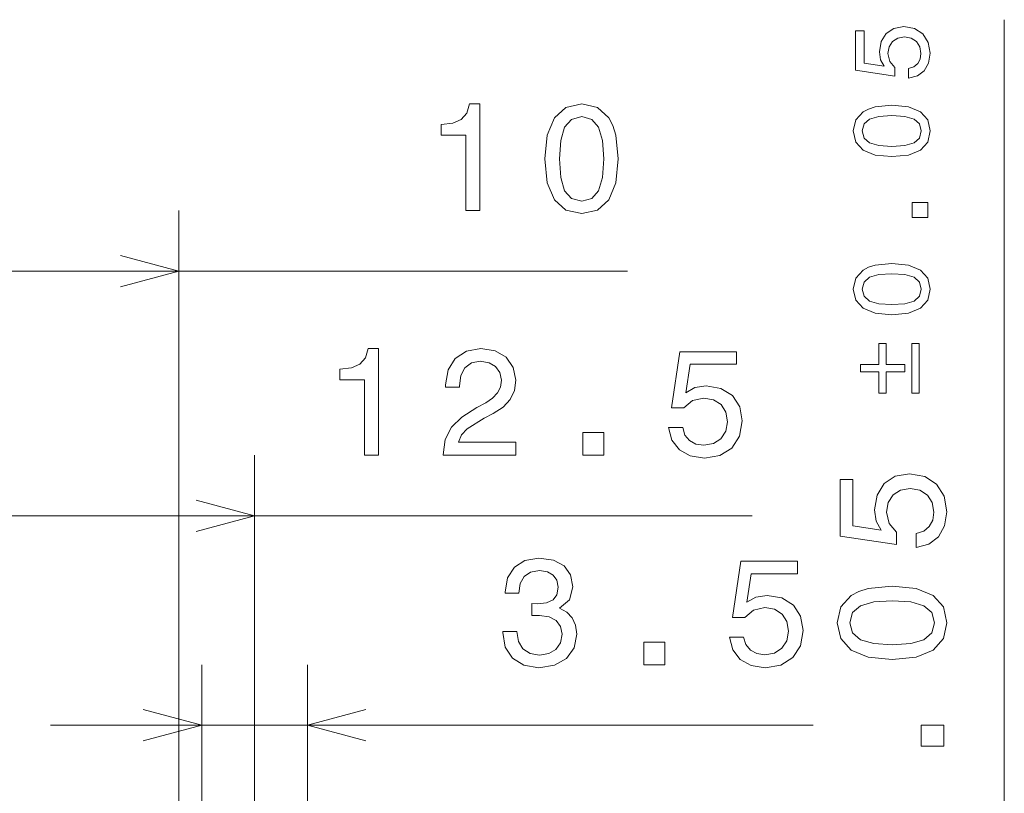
# Model space of a CAD drawing. Extents: x 0 to 420, y 0 to 297.
# Tile 5 of 30: x 58 to 91, y 107 to 132. Entities that reach past the tile are written whole.
import ezdxf

# ---------------------------------------------------------------- set-up
doc = ezdxf.new("R2010")
doc.units = 0

msp = doc.modelspace()

# ---------------------------------------------------------------- linework, layer by layer
at = {"color": 7, "lineweight": 13}
for p, q in [((90.759872, 96.42366), (90.759872, 132.439865)), ((63.469051, 95.750977), (63.469051, 126.128754)), ((53.469051, 124.128754), (78.303719, 124.128754)), ((65.969055, 102.406105), (65.969055, 118.037842)), ((53.469051, 116.037842), (82.424644, 116.037842)), ((64.219055, 102.472923), (64.219055, 111.108765)), ((67.719055, 102.472923), (67.719055, 111.108765)), ((59.219051, 109.108765), (84.439316, 109.108765))]:
    msp.add_line(p, q, dxfattribs=at)
for points in [[(87.595894, 130.501755), (87.885376, 130.579422), (88.111313, 130.752396), (88.252518, 131.006577), (88.305481, 131.33136), (88.241928, 131.687927), (88.068947, 131.966812), (87.793587, 132.143326), (87.440567, 132.210388), (87.112244, 132.150391), (86.854538, 131.980927), (86.688614, 131.716156), (86.628601, 131.373718), (86.670967, 131.108948), (86.78746, 130.904205), (86.127304, 131.003052), (86.127304, 132.076248), (85.83783, 132.076248), (85.83783, 130.766525), (87.136963, 130.572357), (87.136963, 130.854782), (86.971039, 131.05954), (86.911026, 131.32077), (86.94986, 131.546707), (87.06282, 131.719696), (87.235809, 131.829132), (87.458214, 131.867966), (87.680618, 131.829132), (87.853607, 131.716156), (87.963043, 131.543182), (88.001877, 131.32077), (87.977158, 131.133667), (87.895966, 130.988922), (87.768875, 130.883026), (87.595894, 130.830063)], [(72.958908, 126.128754), (73.417839, 126.128754), (73.417839, 129.653976), (73.074905, 129.653976), (72.984123, 129.346344), (72.802567, 129.139557), (72.525192, 129.018524), (72.141907, 128.97818), (72.141907, 128.620117), (72.958908, 128.620117)], [(75.57029, 127.838409), (75.645935, 127.046623), (75.882965, 126.481781), (76.261215, 126.13884), (76.785706, 126.027893), (77.305161, 126.13884), (77.683403, 126.481781), (77.91539, 127.046623), (77.996078, 127.838409), (77.91539, 128.625153), (77.819565, 128.937836), (77.683403, 129.195038), (77.305161, 129.537979), (76.785706, 129.653976), (76.261215, 129.537979), (75.882965, 129.190002), (75.645935, 128.625153)], [(87.038116, 127.911247), (87.592361, 127.964203), (87.987747, 128.130127), (88.227814, 128.394897), (88.305481, 128.762039), (88.227814, 129.125656), (87.987747, 129.390427), (87.592361, 129.552826), (87.038116, 129.609299), (86.487396, 129.552826), (86.268517, 129.485748), (86.08847, 129.390427), (85.848419, 129.125656), (85.76722, 128.762039), (85.848419, 128.394897), (86.092003, 128.130127), (86.487396, 127.964203)], [(87.038116, 128.250153), (86.610947, 128.278397), (86.303818, 128.366653), (86.123779, 128.525513), (86.060226, 128.762039), (86.123779, 128.995041), (86.303818, 129.1539), (86.610947, 129.242157), (87.038116, 129.270401), (87.468803, 129.242157), (87.77594, 129.1539), (87.955978, 128.995041), (88.015991, 128.762039), (87.955978, 128.525513), (87.77594, 128.366653), (87.468803, 128.278397)], [(76.054443, 127.838409), (76.094788, 128.448639), (76.220871, 128.887405), (76.447815, 129.144608), (76.785706, 129.235382), (77.118561, 129.144608), (77.345505, 128.887405), (77.471588, 128.448639), (77.511932, 127.838409), (77.471588, 127.223137), (77.345505, 126.784378), (77.118561, 126.527176), (76.785706, 126.441437), (76.447815, 126.527176), (76.220871, 126.784378), (76.094788, 127.223137)], [(88.234871, 125.903236), (88.234871, 126.390411), (87.708862, 126.390411), (87.708862, 125.903236)], [(87.038116, 122.680817), (87.592361, 122.733772), (87.987747, 122.899689), (88.227814, 123.164459), (88.305481, 123.531609), (88.227814, 123.895226), (87.987747, 124.159996), (87.592361, 124.322388), (87.038116, 124.378876), (86.487396, 124.322388), (86.268517, 124.25531), (86.08847, 124.159996), (85.848419, 123.895226), (85.76722, 123.531609), (85.848419, 123.164459), (86.092003, 122.899689), (86.487396, 122.733772)], [(87.038116, 123.019722), (86.610947, 123.047966), (86.303818, 123.136223), (86.123779, 123.295082), (86.060226, 123.531609), (86.123779, 123.764603), (86.303818, 123.92347), (86.610947, 124.011726), (87.038116, 124.039963), (87.468803, 124.011726), (87.77594, 123.92347), (87.955978, 123.764603), (88.015991, 123.531609), (87.955978, 123.295082), (87.77594, 123.136223), (87.468803, 123.047966)], [(69.607788, 118.037842), (70.066711, 118.037842), (70.066711, 121.563065), (69.723778, 121.563065), (69.632996, 121.255424), (69.451447, 121.048653), (69.174065, 120.927612), (68.790779, 120.887268), (68.790779, 120.529198), (69.607788, 120.529198)], [(72.204041, 118.037842), (74.609657, 118.037842), (74.609657, 118.471565), (72.708359, 118.471565), (72.81427, 118.708595), (72.995819, 118.905281), (73.555618, 119.263351), (73.853172, 119.414642), (74.18602, 119.631508), (74.423058, 119.883667), (74.559219, 120.181213), (74.609657, 120.519112), (74.523926, 120.942749), (74.286888, 121.275597), (73.923782, 121.487411), (73.454758, 121.563065), (72.970612, 121.477325), (72.602448, 121.240295), (72.365417, 120.862053), (72.284729, 120.362778), (72.284729, 120.292168), (72.743668, 120.292168), (72.743668, 120.332512), (72.789047, 120.675453), (72.925217, 120.927612), (73.142075, 121.088997), (73.429543, 121.14447), (73.722046, 121.09404), (73.938904, 120.967957), (74.080116, 120.771271), (74.130554, 120.524155), (74.095245, 120.292168), (73.99942, 120.095482), (73.838043, 119.924011), (73.616135, 119.77272), (73.318588, 119.611328), (72.824356, 119.298653), (72.476372, 118.965797), (72.2696, 118.56234), (72.204041, 118.052979)], [(79.655914, 118.950668), (79.766861, 118.537125), (80.013977, 118.214355), (80.37709, 118.012627), (80.841064, 117.936981), (81.350433, 118.027756), (81.748848, 118.274879), (82.001007, 118.668251), (82.096832, 119.172569), (82.011093, 119.641594), (81.769028, 120.00975), (81.390778, 120.24678), (80.901588, 120.332512), (80.523346, 120.271996), (80.230835, 120.105568), (80.372047, 121.048653), (81.90519, 121.048653), (81.90519, 121.462196), (80.034149, 121.462196), (79.756775, 119.606293), (80.160233, 119.606293), (80.452744, 119.843323), (80.825943, 119.929054), (81.148705, 119.873581), (81.395828, 119.712196), (81.552162, 119.46508), (81.607635, 119.147354), (81.552162, 118.829636), (81.390778, 118.582512), (81.143661, 118.426178), (80.825943, 118.370697), (80.558647, 118.406006), (80.351875, 118.521996), (80.200577, 118.703552), (80.124931, 118.950668)], [(87.465271, 120.792831), (87.465271, 121.036423), (86.854538, 121.036423), (86.854538, 121.735413), (86.614487, 121.735413), (86.614487, 121.036423), (86.007278, 121.036423), (86.007278, 120.792831), (86.614487, 120.792831), (86.614487, 120.093842), (86.854538, 120.093842), (86.854538, 120.792831)], [(87.705338, 120.093842), (87.948921, 120.093842), (87.948921, 121.735413), (87.705338, 121.735413)], [(76.822624, 118.037842), (77.518585, 118.037842), (77.518585, 118.789284), (76.822624, 118.789284)], [(87.847046, 114.985054), (88.26059, 115.096008), (88.583359, 115.343124), (88.785088, 115.706238), (88.860733, 116.170212), (88.769958, 116.679581), (88.522842, 117.077995), (88.129471, 117.330154), (87.625145, 117.42598), (87.156128, 117.34024), (86.787971, 117.098167), (86.550934, 116.719925), (86.465202, 116.230728), (86.525726, 115.852493), (86.692154, 115.559982), (85.749069, 115.701195), (85.749069, 117.234337), (85.335526, 117.234337), (85.335526, 115.363297), (87.191429, 115.085922), (87.191429, 115.48938), (86.954391, 115.781883), (86.868668, 116.155083), (86.924133, 116.477852), (87.085526, 116.724968), (87.332642, 116.88131), (87.65036, 116.936783), (87.968086, 116.88131), (88.215202, 116.719925), (88.371544, 116.472809), (88.427017, 116.155083), (88.391716, 115.887794), (88.275726, 115.681023), (88.094162, 115.529724), (87.847046, 115.454071)], [(74.17836, 112.208191), (74.17836, 112.17289), (74.259048, 111.688736), (74.496086, 111.32563), (74.869286, 111.093636), (75.363525, 111.007904), (75.888016, 111.093636), (76.281387, 111.315544), (76.533554, 111.668564), (76.624329, 112.122459), (76.583984, 112.420006), (76.47303, 112.662079), (76.291473, 112.848679), (76.0494, 112.984848), (76.377213, 113.257187), (76.493202, 113.690903), (76.417557, 114.084274), (76.200699, 114.381821), (75.847672, 114.56842), (75.363525, 114.633987), (74.90963, 114.553291), (74.561646, 114.33139), (74.334702, 113.978363), (74.259048, 113.509346), (74.259048, 113.474045), (74.707901, 113.474045), (74.748245, 113.796806), (74.879372, 114.028793), (75.091187, 114.170006), (75.388733, 114.220444), (75.650986, 114.180092), (75.842628, 114.074188), (75.958618, 113.902718), (76.004013, 113.670731), (75.958618, 113.423615), (75.837585, 113.257187), (75.625763, 113.156319), (75.338303, 113.12606), (75.141617, 113.131104), (75.141617, 112.732689), (75.388733, 112.742775), (75.706459, 112.697388), (75.943497, 112.576347), (76.084702, 112.379662), (76.135132, 112.122459), (76.079659, 111.829948), (75.933411, 111.613091), (75.701416, 111.476921), (75.393784, 111.431534), (75.076057, 111.481964), (74.84407, 111.633263), (74.697815, 111.875336), (74.642334, 112.208191)], [(81.670578, 112.021591), (81.781532, 111.608047), (82.028648, 111.285278), (82.391762, 111.083549), (82.855743, 111.007904), (83.365105, 111.098679), (83.763519, 111.345802), (84.015686, 111.739174), (84.111504, 112.243492), (84.025772, 112.712517), (83.783691, 113.080673), (83.405457, 113.317703), (82.91626, 113.403435), (82.538017, 113.342918), (82.245514, 113.176491), (82.386719, 114.119576), (83.919861, 114.119576), (83.919861, 114.533119), (82.048828, 114.533119), (81.771446, 112.677216), (82.174904, 112.677216), (82.467407, 112.914246), (82.840607, 112.999977), (83.163376, 112.944504), (83.410492, 112.783119), (83.566833, 112.536003), (83.622314, 112.218277), (83.566833, 111.900558), (83.405457, 111.653435), (83.158333, 111.497101), (82.840607, 111.44162), (82.573318, 111.476921), (82.366547, 111.592918), (82.215248, 111.774475), (82.139603, 112.021591)], [(87.050217, 111.284332), (87.84201, 111.359985), (88.406845, 111.597015), (88.749786, 111.975258), (88.860733, 112.499756), (88.749786, 113.019203), (88.406845, 113.397446), (87.84201, 113.629433), (87.050217, 113.710129), (86.263474, 113.629433), (85.95079, 113.533615), (85.693588, 113.397446), (85.350647, 113.019203), (85.234657, 112.499756), (85.350647, 111.975258), (85.698639, 111.597015), (86.263474, 111.359985)], [(87.050217, 111.768486), (86.439987, 111.80883), (86.001228, 111.934906), (85.744019, 112.161858), (85.653244, 112.499756), (85.744019, 112.832603), (86.001228, 113.059547), (86.439987, 113.185631), (87.050217, 113.225975), (87.665497, 113.185631), (88.104248, 113.059547), (88.361458, 112.832603), (88.447189, 112.499756), (88.361458, 112.161858), (88.104248, 111.934906), (87.665497, 111.80883)], [(78.837296, 111.108765), (79.533264, 111.108765), (79.533264, 111.860207), (78.837296, 111.860207)], [(88.759872, 108.415749), (88.759872, 109.11171), (88.00843, 109.11171), (88.00843, 108.415749)]]:
    msp.add_lwpolyline(points, close=True, dxfattribs=at)
for points in [[(61.537201, 123.611122), (63.469051, 124.128754), (61.537201, 124.646393)], [(64.037201, 115.52021), (65.969055, 116.037842), (64.037201, 116.555481)], [(62.287201, 108.591125), (64.219055, 109.108765), (62.287201, 109.626404)], [(69.650902, 109.626404), (67.719055, 109.108765), (69.650902, 108.591125)]]:
    msp.add_lwpolyline(points, dxfattribs=at)

doc.saveas('drawing.dxf')
